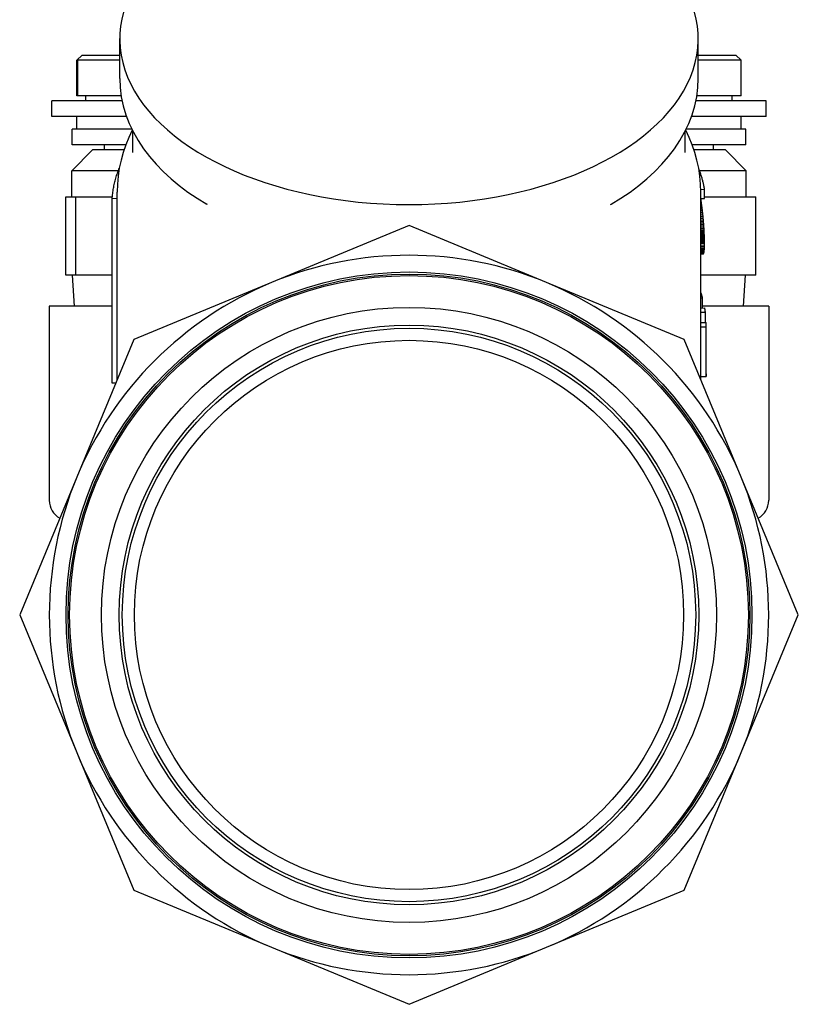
# Model space of a CAD drawing. Header units: millimetres. Extents: x 42 to 3639, y -15 to 483.
# Tile 23 of 26: x 461 to 536, y 177 to 272. Entities that reach past the tile are written whole.
import ezdxf

# ---------------------------------------------------------------- set-up
doc = ezdxf.new("R2010")
doc.units = ezdxf.units.MM
doc.layers.add('DETAIL', color=2, linetype='Continuous')

msp = doc.modelspace()

# ---------------------------------------------------------------- linework, layer by layer
at = {"layer": 'DETAIL'}
for p, q in [((471.018, 265.886), (471.018, 269.693)), ((526.518, 265.886), (526.518, 269.693)), ((467.418, 268.12), (466.918, 267.62)), ((466.918, 264.22), (466.918, 267.62)), ((466.958, 267.62), (466.918, 267.62)), ((466.958, 264.22), (466.958, 267.62)), ((466.969, 267.62), (466.969, 264.22)), ((471.018, 267.62), (466.969, 267.62)), ((467.418, 268.12), (471.018, 268.12)), ((526.518, 268.12), (530.118, 268.12)), ((530.618, 267.62), (526.518, 267.62)), ((530.118, 268.12), (530.618, 267.62)), ((530.618, 264.22), (530.618, 267.62)), ((471.243, 263.72), (464.518, 263.72)), ((464.518, 262.22), (464.518, 263.72)), ((466.958, 264.22), (466.918, 264.22)), ((466.969, 264.22), (466.958, 264.22)), ((471.151, 264.22), (466.969, 264.22)), ((467.768, 263.72), (467.768, 264.22)), ((533.018, 263.72), (526.293, 263.72)), ((530.618, 264.22), (526.385, 264.22)), ((529.768, 263.72), (529.768, 264.22)), ((533.018, 262.22), (533.018, 263.72)), ((471.669, 262.22), (464.518, 262.22)), ((466.918, 261.02), (466.918, 262.22)), ((533.018, 262.22), (525.867, 262.22)), ((530.618, 261.02), (530.618, 262.22)), ((472.177, 261.02), (466.468, 261.02)), ((466.468, 259.52), (466.468, 261.02)), ((472.268, 258.788), (472.268, 260.839)), ((525.268, 258.788), (525.268, 260.839)), ((531.068, 261.02), (525.358, 261.02)), ((531.068, 259.52), (531.068, 261.02)), ((468.418, 259.02), (466.418, 257.02)), ((471.609, 259.52), (466.468, 259.52)), ((471.431, 259.02), (468.418, 259.02)), ((469.568, 259.02), (469.568, 259.52)), ((531.068, 259.52), (525.927, 259.52)), ((529.118, 259.02), (526.104, 259.02)), ((527.968, 259.02), (527.968, 259.52)), ((529.118, 259.02), (531.118, 257.02)), ((470.881, 257.02), (466.418, 257.02)), ((466.418, 254.52), (466.418, 257.02)), ((531.118, 257.02), (526.638, 257.02)), ((531.118, 254.52), (531.118, 257.02)), ((526.765, 255.231), (527.122, 255.252)), ((527.122, 254.367), (527.122, 255.252)), ((465.838, 254.52), (466.796, 254.52)), ((465.838, 247.02), (465.838, 254.52)), ((466.796, 254.52), (470.308, 254.52)), ((466.796, 247.02), (466.796, 254.52)), ((470.294, 236.66), (470.294, 254.355)), ((470.768, 254.343), (470.294, 254.355)), ((470.768, 236.975), (470.768, 254.968)), ((526.768, 242.312), (526.768, 254.968)), ((526.768, 254.347), (527.122, 254.367)), ((527.122, 254.52), (532.044, 254.52)), ((532.044, 247.02), (532.044, 254.52)), ((479.43, 253.785), (479.374, 253.818)), ((518.105, 253.785), (518.161, 253.818)), ((526.768, 253.939), (526.82, 253.944)), ((526.768, 253.683), (526.854, 253.692)), ((526.768, 253.442), (526.885, 253.453)), ((526.768, 253.216), (526.912, 253.229)), ((526.768, 253.004), (526.936, 253.019)), ((526.768, 252.806), (526.957, 252.823)), ((526.768, 252.623), (526.976, 252.64)), ((526.768, 252.454), (526.992, 252.472)), ((526.768, 252.3), (527.006, 252.319)), ((526.768, 252.155), (527.019, 252.174)), ((498.768, 251.763), (485.565, 246.294)), ((511.97, 246.294), (498.768, 251.763)), ((526.768, 252.013), (527.03, 252.033)), ((526.768, 251.876), (527.04, 251.896)), ((526.768, 251.743), (527.05, 251.763)), ((526.768, 251.614), (527.059, 251.634)), ((526.768, 251.489), (527.067, 251.509)), ((526.768, 251.368), (527.074, 251.388)), ((526.768, 251.25), (527.08, 251.271)), ((526.768, 251.137), (527.086, 251.158)), ((526.768, 251.028), (527.09, 251.049)), ((526.768, 250.922), (527.095, 250.943)), ((526.768, 250.818), (527.099, 250.839)), ((526.768, 250.716), (527.102, 250.737)), ((526.768, 250.616), (527.105, 250.637)), ((526.768, 250.518), (527.107, 250.539)), ((526.768, 250.423), (527.109, 250.443)), ((526.768, 250.329), (527.111, 250.35)), ((526.768, 250.237), (527.112, 250.258)), ((527.09, 251.049), (527.086, 251.158)), ((527.095, 250.943), (527.09, 251.049)), ((527.099, 250.839), (527.095, 250.943)), ((527.102, 250.737), (527.099, 250.839)), ((527.105, 250.637), (527.102, 250.737)), ((527.107, 250.539), (527.105, 250.637)), ((527.109, 250.443), (527.107, 250.539)), ((527.111, 250.35), (527.109, 250.443)), ((527.112, 250.258), (527.111, 250.35)), ((527.112, 250.169), (527.112, 250.258)), ((526.768, 250.148), (527.112, 250.169)), ((526.768, 250.061), (527.113, 250.081)), ((526.768, 249.897), (527.112, 249.918)), ((526.768, 249.748), (527.11, 249.769)), ((526.768, 249.612), (527.106, 249.633)), ((526.768, 249.491), (527.1, 249.512)), ((526.768, 249.383), (527.093, 249.404)), ((526.768, 249.289), (527.084, 249.31)), ((527.106, 249.633), (527.11, 249.769)), ((527.11, 249.769), (527.112, 249.918)), ((527.113, 250.081), (527.112, 250.169)), ((527.112, 249.918), (527.113, 250.081)), ((526.768, 249.21), (527.073, 249.23)), ((526.768, 249.144), (527.06, 249.164)), ((526.768, 249.092), (527.044, 249.112)), ((526.768, 249.055), (527.027, 249.074)), ((526.768, 249.033), (527.006, 249.051)), ((526.768, 249.029), (526.984, 249.046)), ((466.796, 247.02), (465.838, 247.02)), ((466.674, 244.02), (466.486, 247.02)), ((470.294, 247.02), (466.796, 247.02)), ((532.044, 247.02), (526.768, 247.02)), ((530.861, 244.02), (531.049, 247.02)), ((485.565, 246.294), (472.362, 240.825)), ((525.173, 240.825), (511.97, 246.294)), ((526.768, 245.255), (526.805, 245.259)), ((526.768, 244.832), (526.923, 244.846)), ((526.923, 243.859), (526.923, 244.846)), ((470.294, 244.02), (464.268, 244.02)), ((464.268, 244.02), (464.268, 225.42)), ((526.768, 243.85), (527.138, 243.871)), ((533.268, 244.02), (526.923, 244.02)), ((533.268, 244.02), (533.268, 225.42)), ((526.768, 243.449), (527.197, 243.467)), ((526.764, 242.051), (527.264, 242.047)), ((526.764, 237.284), (526.764, 242.051)), ((526.768, 242.477), (527.266, 242.48)), ((527.264, 237.28), (527.264, 242.047)), ((527.268, 237.545), (527.268, 242.312)), ((472.362, 240.825), (466.894, 227.623)), ((530.641, 227.623), (525.173, 240.825)), ((526.764, 237.284), (527.264, 237.28)), ((526.768, 236.975), (526.768, 237.284)), ((470.634, 236.652), (470.294, 236.66)), ((466.894, 227.623), (461.425, 214.42)), ((536.11, 214.42), (530.641, 227.623)), ((461.425, 214.42), (466.894, 201.217)), ((530.641, 201.217), (536.11, 214.42)), ((466.894, 201.217), (472.362, 188.015)), ((525.173, 188.015), (530.641, 201.217)), ((472.362, 188.015), (485.565, 182.546)), ((511.97, 182.546), (525.173, 188.015)), ((485.565, 182.546), (498.768, 177.077)), ((498.768, 177.077), (511.97, 182.546))]:
    msp.add_line(p, q, dxfattribs=at)
at = {"layer": 'DETAIL', "flags": 128}
for points in [[(466.958, 267.62), (466.963, 267.626), (466.969, 267.631), (466.974, 267.637), (466.98, 267.642), (466.986, 267.648), (466.991, 267.653), (466.996, 267.657), (467.001, 267.661), (467.005, 267.665), (467.009, 267.668), (467.011, 267.669), (467.013, 267.67), (467.013, 267.669), (467.012, 267.668), (467.01, 267.665), (467.008, 267.661), (467.004, 267.657), (467, 267.653), (466.996, 267.648), (466.991, 267.642), (466.986, 267.637), (466.98, 267.631), (466.975, 267.626), (466.969, 267.62)], [(471.018, 265.886), (471.055, 265.002), (471.167, 264.122), (471.352, 263.251), (471.608, 262.392), (471.934, 261.549), (472.326, 260.725), (472.783, 259.921), (473.301, 259.14), (473.878, 258.383), (474.512, 257.65), (475.2, 256.943), (475.939, 256.263), (476.729, 255.609), (477.565, 254.984), (478.448, 254.386), (479.374, 253.818)], [(518.161, 253.818), (519.087, 254.386), (519.97, 254.984), (520.807, 255.609), (521.596, 256.263), (522.336, 256.943), (523.023, 257.65), (523.657, 258.383), (524.234, 259.14), (524.752, 259.921), (525.209, 260.725), (525.601, 261.549), (525.927, 262.392), (526.184, 263.251), (526.368, 264.122), (526.48, 265.002), (526.518, 265.886)], [(472.227, 260.92), (471.897, 260.225), (471.605, 259.511), (471.354, 258.782), (471.146, 258.038), (470.982, 257.281), (470.863, 256.516), (470.792, 255.744), (470.768, 254.968)], [(526.768, 254.968), (526.744, 255.744), (526.672, 256.516), (526.554, 257.281), (526.389, 258.038), (526.181, 258.782), (525.93, 259.511), (525.639, 260.225), (525.309, 260.92)], [(470.294, 254.355), (470.305, 254.478), (470.316, 254.601), (470.33, 254.724), (470.345, 254.847), (470.361, 254.97), (470.38, 255.093), (470.4, 255.215), (470.421, 255.338), (470.444, 255.461), (470.469, 255.583), (470.495, 255.705), (470.523, 255.827), (470.553, 255.95), (470.584, 256.071), (470.616, 256.193), (470.651, 256.315), (470.687, 256.436), (470.724, 256.558), (470.763, 256.679), (470.804, 256.8), (470.846, 256.921), (470.89, 257.042), (470.935, 257.162), (470.982, 257.282)], [(527.122, 255.252), (527.107, 255.334), (527.092, 255.416), (527.075, 255.497), (527.058, 255.579), (527.041, 255.661), (527.022, 255.742), (527.003, 255.824), (526.983, 255.905), (526.963, 255.987), (526.941, 256.068), (526.919, 256.15), (526.896, 256.231), (526.873, 256.312), (526.849, 256.393), (526.824, 256.474), (526.798, 256.555), (526.772, 256.636), (526.745, 256.717), (526.717, 256.798), (526.689, 256.878), (526.66, 256.959), (526.63, 257.04), (526.6, 257.12), (526.568, 257.2)], [(526.782, 254.211), (526.782, 254.215), (526.781, 254.219), (526.78, 254.223), (526.78, 254.227), (526.779, 254.231), (526.779, 254.236), (526.778, 254.24), (526.777, 254.244), (526.777, 254.248), (526.776, 254.252), (526.776, 254.256), (526.775, 254.26), (526.774, 254.264), (526.774, 254.268), (526.773, 254.272), (526.773, 254.277), (526.772, 254.281), (526.771, 254.285), (526.771, 254.289), (526.77, 254.293), (526.769, 254.297), (526.769, 254.301), (526.768, 254.305), (526.768, 254.309)], [(526.82, 253.944), (526.818, 253.956), (526.817, 253.967), (526.815, 253.978), (526.814, 253.989), (526.812, 254), (526.811, 254.011), (526.809, 254.022), (526.808, 254.033), (526.806, 254.044), (526.804, 254.056), (526.803, 254.067), (526.801, 254.078), (526.8, 254.089), (526.798, 254.1), (526.797, 254.111), (526.795, 254.122), (526.793, 254.133), (526.792, 254.144), (526.79, 254.155), (526.789, 254.167), (526.787, 254.178), (526.785, 254.189), (526.784, 254.2), (526.782, 254.211)], [(526.854, 253.692), (526.853, 253.702), (526.851, 253.713), (526.85, 253.724), (526.848, 253.734), (526.847, 253.745), (526.846, 253.755), (526.844, 253.766), (526.843, 253.776), (526.841, 253.787), (526.84, 253.797), (526.839, 253.808), (526.837, 253.818), (526.836, 253.829), (526.834, 253.839), (526.833, 253.85), (526.831, 253.86), (526.83, 253.871), (526.829, 253.881), (526.827, 253.892), (526.826, 253.902), (526.824, 253.913), (526.823, 253.923), (526.821, 253.934), (526.82, 253.944)], [(526.885, 253.453), (526.883, 253.463), (526.882, 253.473), (526.881, 253.483), (526.88, 253.493), (526.878, 253.503), (526.877, 253.513), (526.876, 253.523), (526.874, 253.533), (526.873, 253.543), (526.872, 253.553), (526.871, 253.563), (526.869, 253.573), (526.868, 253.583), (526.867, 253.593), (526.866, 253.603), (526.864, 253.612), (526.863, 253.622), (526.862, 253.632), (526.86, 253.642), (526.859, 253.652), (526.858, 253.662), (526.857, 253.672), (526.855, 253.682), (526.854, 253.692)], [(526.912, 253.229), (526.911, 253.238), (526.909, 253.248), (526.908, 253.257), (526.907, 253.267), (526.906, 253.276), (526.905, 253.285), (526.904, 253.295), (526.903, 253.304), (526.902, 253.313), (526.9, 253.323), (526.899, 253.332), (526.898, 253.341), (526.897, 253.351), (526.896, 253.36), (526.895, 253.369), (526.894, 253.379), (526.893, 253.388), (526.891, 253.397), (526.89, 253.407), (526.889, 253.416), (526.888, 253.425), (526.887, 253.435), (526.886, 253.444), (526.885, 253.453)], [(526.936, 253.019), (526.935, 253.028), (526.934, 253.036), (526.933, 253.045), (526.932, 253.054), (526.931, 253.063), (526.93, 253.071), (526.929, 253.08), (526.928, 253.089), (526.927, 253.098), (526.926, 253.106), (526.925, 253.115), (526.924, 253.124), (526.923, 253.133), (526.922, 253.141), (526.921, 253.15), (526.92, 253.159), (526.919, 253.168), (526.918, 253.177), (526.917, 253.185), (526.916, 253.194), (526.915, 253.203), (526.914, 253.212), (526.913, 253.22), (526.912, 253.229)], [(526.957, 252.823), (526.956, 252.831), (526.955, 252.839), (526.955, 252.847), (526.954, 252.855), (526.953, 252.863), (526.952, 252.872), (526.951, 252.88), (526.95, 252.888), (526.949, 252.896), (526.948, 252.904), (526.948, 252.912), (526.947, 252.921), (526.946, 252.929), (526.945, 252.937), (526.944, 252.945), (526.943, 252.953), (526.942, 252.962), (526.941, 252.97), (526.94, 252.978), (526.939, 252.986), (526.939, 252.994), (526.938, 253.002), (526.937, 253.011), (526.936, 253.019)], [(526.976, 252.64), (526.975, 252.648), (526.974, 252.656), (526.974, 252.663), (526.973, 252.671), (526.972, 252.678), (526.971, 252.686), (526.971, 252.694), (526.97, 252.701), (526.969, 252.709), (526.968, 252.716), (526.967, 252.724), (526.967, 252.731), (526.966, 252.739), (526.965, 252.747), (526.964, 252.754), (526.964, 252.762), (526.963, 252.769), (526.962, 252.777), (526.961, 252.785), (526.96, 252.792), (526.96, 252.8), (526.959, 252.807), (526.958, 252.815), (526.957, 252.823)], [(526.992, 252.472), (526.992, 252.479), (526.991, 252.486), (526.99, 252.493), (526.99, 252.5), (526.989, 252.507), (526.988, 252.514), (526.988, 252.521), (526.987, 252.528), (526.986, 252.535), (526.985, 252.542), (526.985, 252.549), (526.984, 252.556), (526.983, 252.563), (526.983, 252.57), (526.982, 252.577), (526.981, 252.584), (526.981, 252.591), (526.98, 252.598), (526.979, 252.605), (526.979, 252.612), (526.978, 252.619), (526.977, 252.626), (526.977, 252.633), (526.976, 252.64)], [(527.006, 252.319), (527.006, 252.325), (527.005, 252.331), (527.004, 252.338), (527.004, 252.344), (527.003, 252.351), (527.003, 252.357), (527.002, 252.363), (527.002, 252.37), (527.001, 252.376), (527, 252.383), (527, 252.389), (526.999, 252.395), (526.999, 252.402), (526.998, 252.408), (526.998, 252.415), (526.997, 252.421), (526.996, 252.428), (526.996, 252.434), (526.995, 252.44), (526.995, 252.447), (526.994, 252.453), (526.993, 252.46), (526.993, 252.466), (526.992, 252.472)], [(527.019, 252.174), (527.018, 252.18), (527.018, 252.186), (527.017, 252.192), (527.017, 252.198), (527.016, 252.204), (527.016, 252.21), (527.015, 252.216), (527.015, 252.222), (527.014, 252.228), (527.013, 252.234), (527.013, 252.24), (527.012, 252.246), (527.012, 252.252), (527.011, 252.258), (527.011, 252.264), (527.01, 252.27), (527.01, 252.276), (527.009, 252.282), (527.009, 252.288), (527.008, 252.294), (527.008, 252.3), (527.007, 252.307), (527.007, 252.313), (527.006, 252.319)], [(527.03, 252.033), (527.03, 252.039), (527.029, 252.045), (527.029, 252.051), (527.028, 252.056), (527.028, 252.062), (527.027, 252.068), (527.027, 252.074), (527.026, 252.08), (527.026, 252.086), (527.025, 252.092), (527.025, 252.098), (527.024, 252.103), (527.024, 252.109), (527.023, 252.115), (527.023, 252.121), (527.022, 252.127), (527.022, 252.133), (527.021, 252.139), (527.021, 252.144), (527.021, 252.15), (527.02, 252.156), (527.02, 252.162), (527.019, 252.168), (527.019, 252.174)], [(527.04, 251.896), (527.04, 251.902), (527.04, 251.907), (527.039, 251.913), (527.039, 251.919), (527.038, 251.925), (527.038, 251.93), (527.037, 251.936), (527.037, 251.942), (527.037, 251.947), (527.036, 251.953), (527.036, 251.959), (527.035, 251.965), (527.035, 251.97), (527.034, 251.976), (527.034, 251.982), (527.033, 251.987), (527.033, 251.993), (527.033, 251.999), (527.032, 252.004), (527.032, 252.01), (527.031, 252.016), (527.031, 252.022), (527.03, 252.027), (527.03, 252.033)], [(527.05, 251.763), (527.05, 251.769), (527.049, 251.774), (527.049, 251.78), (527.048, 251.785), (527.048, 251.791), (527.048, 251.796), (527.047, 251.802), (527.047, 251.807), (527.046, 251.813), (527.046, 251.819), (527.046, 251.824), (527.045, 251.83), (527.045, 251.835), (527.044, 251.841), (527.044, 251.846), (527.044, 251.852), (527.043, 251.857), (527.043, 251.863), (527.042, 251.868), (527.042, 251.874), (527.042, 251.879), (527.041, 251.885), (527.041, 251.891), (527.04, 251.896)], [(527.059, 251.634), (527.058, 251.64), (527.058, 251.645), (527.058, 251.65), (527.057, 251.656), (527.057, 251.661), (527.056, 251.666), (527.056, 251.672), (527.056, 251.677), (527.055, 251.683), (527.055, 251.688), (527.055, 251.693), (527.054, 251.699), (527.054, 251.704), (527.054, 251.709), (527.053, 251.715), (527.053, 251.72), (527.053, 251.726), (527.052, 251.731), (527.052, 251.736), (527.051, 251.742), (527.051, 251.747), (527.051, 251.752), (527.05, 251.758), (527.05, 251.763)], [(527.067, 251.509), (527.066, 251.514), (527.066, 251.52), (527.066, 251.525), (527.065, 251.53), (527.065, 251.535), (527.065, 251.54), (527.064, 251.546), (527.064, 251.551), (527.064, 251.556), (527.063, 251.561), (527.063, 251.566), (527.063, 251.572), (527.062, 251.577), (527.062, 251.582), (527.062, 251.587), (527.061, 251.593), (527.061, 251.598), (527.061, 251.603), (527.06, 251.608), (527.06, 251.613), (527.06, 251.619), (527.059, 251.624), (527.059, 251.629), (527.059, 251.634)], [(527.074, 251.388), (527.073, 251.393), (527.073, 251.398), (527.073, 251.403), (527.072, 251.408), (527.072, 251.413), (527.072, 251.418), (527.072, 251.423), (527.071, 251.429), (527.071, 251.434), (527.071, 251.439), (527.07, 251.444), (527.07, 251.449), (527.07, 251.454), (527.069, 251.459), (527.069, 251.464), (527.069, 251.469), (527.069, 251.474), (527.068, 251.479), (527.068, 251.484), (527.068, 251.489), (527.067, 251.494), (527.067, 251.499), (527.067, 251.504), (527.067, 251.509)], [(527.08, 251.271), (527.08, 251.276), (527.079, 251.281), (527.079, 251.286), (527.079, 251.291), (527.079, 251.295), (527.078, 251.3), (527.078, 251.305), (527.078, 251.31), (527.078, 251.315), (527.077, 251.32), (527.077, 251.325), (527.077, 251.33), (527.076, 251.335), (527.076, 251.339), (527.076, 251.344), (527.076, 251.349), (527.075, 251.354), (527.075, 251.359), (527.075, 251.364), (527.075, 251.369), (527.074, 251.374), (527.074, 251.378), (527.074, 251.383), (527.074, 251.388)], [(527.086, 251.158), (527.085, 251.163), (527.085, 251.167), (527.085, 251.172), (527.085, 251.177), (527.084, 251.182), (527.084, 251.186), (527.084, 251.191), (527.084, 251.196), (527.083, 251.2), (527.083, 251.205), (527.083, 251.21), (527.083, 251.215), (527.082, 251.219), (527.082, 251.224), (527.082, 251.229), (527.082, 251.233), (527.082, 251.238), (527.081, 251.243), (527.081, 251.248), (527.081, 251.252), (527.081, 251.257), (527.08, 251.262), (527.08, 251.266), (527.08, 251.271)], [(527.073, 249.23), (527.073, 249.234), (527.074, 249.237), (527.074, 249.24), (527.075, 249.244), (527.075, 249.247), (527.076, 249.25), (527.076, 249.254), (527.077, 249.257), (527.077, 249.26), (527.077, 249.264), (527.078, 249.267), (527.078, 249.27), (527.079, 249.274), (527.079, 249.277), (527.08, 249.28), (527.08, 249.284), (527.081, 249.287), (527.081, 249.29), (527.082, 249.294), (527.082, 249.297), (527.082, 249.3), (527.083, 249.304), (527.083, 249.307), (527.084, 249.31)], [(527.084, 249.31), (527.084, 249.314), (527.085, 249.318), (527.085, 249.322), (527.085, 249.326), (527.086, 249.33), (527.086, 249.334), (527.086, 249.338), (527.087, 249.341), (527.087, 249.345), (527.088, 249.349), (527.088, 249.353), (527.088, 249.357), (527.089, 249.361), (527.089, 249.365), (527.09, 249.369), (527.09, 249.373), (527.09, 249.377), (527.091, 249.38), (527.091, 249.384), (527.091, 249.388), (527.092, 249.392), (527.092, 249.396), (527.093, 249.4), (527.093, 249.404)], [(527.093, 249.404), (527.093, 249.408), (527.094, 249.413), (527.094, 249.417), (527.094, 249.422), (527.094, 249.426), (527.095, 249.431), (527.095, 249.435), (527.095, 249.44), (527.096, 249.444), (527.096, 249.449), (527.096, 249.453), (527.097, 249.458), (527.097, 249.462), (527.097, 249.467), (527.097, 249.471), (527.098, 249.476), (527.098, 249.48), (527.098, 249.485), (527.099, 249.489), (527.099, 249.494), (527.099, 249.498), (527.1, 249.503), (527.1, 249.507), (527.1, 249.512)], [(527.1, 249.512), (527.1, 249.517), (527.101, 249.522), (527.101, 249.527), (527.101, 249.532), (527.101, 249.537), (527.102, 249.542), (527.102, 249.547), (527.102, 249.552), (527.102, 249.557), (527.102, 249.562), (527.103, 249.567), (527.103, 249.572), (527.103, 249.577), (527.103, 249.582), (527.104, 249.588), (527.104, 249.593), (527.104, 249.598), (527.104, 249.603), (527.105, 249.608), (527.105, 249.613), (527.105, 249.618), (527.105, 249.623), (527.105, 249.628), (527.106, 249.633)], [(526.984, 249.046), (526.985, 249.047), (526.986, 249.047), (526.987, 249.047), (526.988, 249.047), (526.989, 249.047), (526.99, 249.048), (526.99, 249.048), (526.991, 249.048), (526.992, 249.048), (526.993, 249.048), (526.994, 249.049), (526.995, 249.049), (526.996, 249.049), (526.997, 249.049), (526.998, 249.05), (526.999, 249.05), (527, 249.05), (527.001, 249.05), (527.002, 249.05), (527.003, 249.051), (527.004, 249.051), (527.004, 249.051), (527.005, 249.051), (527.006, 249.051)], [(527.006, 249.051), (527.007, 249.052), (527.008, 249.053), (527.009, 249.054), (527.01, 249.055), (527.011, 249.056), (527.011, 249.057), (527.012, 249.058), (527.013, 249.059), (527.014, 249.06), (527.015, 249.061), (527.016, 249.062), (527.017, 249.063), (527.017, 249.064), (527.018, 249.065), (527.019, 249.066), (527.02, 249.067), (527.021, 249.067), (527.022, 249.068), (527.022, 249.069), (527.023, 249.07), (527.024, 249.071), (527.025, 249.072), (527.026, 249.073), (527.027, 249.074)], [(527.027, 249.074), (527.027, 249.076), (527.028, 249.077), (527.029, 249.079), (527.03, 249.08), (527.03, 249.082), (527.031, 249.084), (527.032, 249.085), (527.033, 249.087), (527.033, 249.088), (527.034, 249.09), (527.035, 249.092), (527.035, 249.093), (527.036, 249.095), (527.037, 249.096), (527.038, 249.098), (527.038, 249.1), (527.039, 249.101), (527.04, 249.103), (527.041, 249.104), (527.041, 249.106), (527.042, 249.108), (527.043, 249.109), (527.044, 249.111), (527.044, 249.112)], [(527.044, 249.112), (527.045, 249.114), (527.046, 249.117), (527.046, 249.119), (527.047, 249.121), (527.048, 249.123), (527.048, 249.125), (527.049, 249.127), (527.05, 249.13), (527.05, 249.132), (527.051, 249.134), (527.051, 249.136), (527.052, 249.138), (527.053, 249.141), (527.053, 249.143), (527.054, 249.145), (527.055, 249.147), (527.055, 249.149), (527.056, 249.151), (527.057, 249.154), (527.057, 249.156), (527.058, 249.158), (527.058, 249.16), (527.059, 249.162), (527.06, 249.164)], [(527.06, 249.164), (527.06, 249.167), (527.061, 249.17), (527.061, 249.173), (527.062, 249.175), (527.062, 249.178), (527.063, 249.181), (527.064, 249.184), (527.064, 249.186), (527.065, 249.189), (527.065, 249.192), (527.066, 249.195), (527.066, 249.197), (527.067, 249.2), (527.067, 249.203), (527.068, 249.206), (527.068, 249.208), (527.069, 249.211), (527.07, 249.214), (527.07, 249.217), (527.071, 249.219), (527.071, 249.222), (527.072, 249.225), (527.072, 249.228), (527.073, 249.23)], [(526.923, 244.846), (526.919, 244.863), (526.914, 244.88), (526.909, 244.897), (526.905, 244.915), (526.9, 244.932), (526.895, 244.949), (526.891, 244.966), (526.886, 244.984), (526.881, 245.001), (526.876, 245.018), (526.871, 245.035), (526.866, 245.052), (526.861, 245.07), (526.856, 245.087), (526.851, 245.104), (526.846, 245.121), (526.841, 245.138), (526.836, 245.156), (526.831, 245.173), (526.826, 245.19), (526.82, 245.207), (526.815, 245.224), (526.81, 245.242), (526.805, 245.259)], [(527.197, 243.467), (527.194, 243.483), (527.192, 243.5), (527.19, 243.517), (527.188, 243.534), (527.186, 243.551), (527.183, 243.568), (527.181, 243.585), (527.179, 243.601), (527.177, 243.618), (527.174, 243.635), (527.172, 243.652), (527.169, 243.669), (527.167, 243.686), (527.164, 243.702), (527.162, 243.719), (527.159, 243.736), (527.157, 243.753), (527.154, 243.77), (527.152, 243.787), (527.149, 243.803), (527.146, 243.82), (527.143, 243.837), (527.141, 243.854), (527.138, 243.871)], [(527.219, 242.48), (527.218, 242.521), (527.217, 242.562), (527.216, 242.603), (527.215, 242.644), (527.214, 242.685), (527.213, 242.726), (527.213, 242.768), (527.212, 242.809), (527.211, 242.85), (527.21, 242.891), (527.209, 242.932), (527.208, 242.973), (527.207, 243.014), (527.206, 243.055), (527.205, 243.097), (527.204, 243.138), (527.203, 243.179), (527.202, 243.22), (527.201, 243.261), (527.2, 243.302), (527.199, 243.343), (527.199, 243.384), (527.198, 243.426), (527.197, 243.467)], [(527.264, 242.047), (527.264, 242.065), (527.265, 242.083), (527.265, 242.101), (527.266, 242.119), (527.266, 242.137), (527.266, 242.155), (527.267, 242.173), (527.267, 242.191), (527.267, 242.209), (527.267, 242.227), (527.267, 242.245), (527.268, 242.263), (527.268, 242.281), (527.268, 242.299), (527.268, 242.318), (527.268, 242.336), (527.268, 242.354), (527.267, 242.372), (527.267, 242.39), (527.267, 242.408), (527.267, 242.426), (527.267, 242.444), (527.266, 242.462), (527.266, 242.48)], [(527.268, 237.545), (527.268, 237.534), (527.268, 237.523), (527.268, 237.512), (527.268, 237.501), (527.267, 237.49), (527.267, 237.479), (527.267, 237.468), (527.267, 237.456), (527.267, 237.445), (527.267, 237.434), (527.267, 237.423), (527.267, 237.412), (527.267, 237.401), (527.266, 237.39), (527.266, 237.379), (527.266, 237.368), (527.266, 237.357), (527.266, 237.346), (527.265, 237.335), (527.265, 237.324), (527.265, 237.313), (527.264, 237.302), (527.264, 237.291), (527.264, 237.28)]]:
    msp.add_lwpolyline(points, dxfattribs=at)
at = {"layer": 'DETAIL'}
for radius in [32.9, 32.7, 32.55, 29.5, 27.8, 27.5, 26.341]:
    msp.add_circle((498.768, 214.42), radius, dxfattribs=at)
for centre, radius, start, end in [((498.768, 214.42), 34.5, 67.5, 112.5), ((498.768, 214.42), 34.5, 112.5, 157.5), ((498.768, 214.42), 34.5, 22.5, 67.5), ((498.768, 214.42), 34.5, 157.5, 202.5), ((498.768, 214.42), 34.5, 337.5, 22.5), ((466.268, 225.42), 2, 180, 239.90333), ((531.268, 225.42), 2, 300.09667, 0), ((498.768, 214.42), 34.5, 202.5, 247.5), ((498.768, 214.42), 34.5, 292.5, 337.5), ((498.768, 214.42), 34.5, 247.5, 292.5)]:
    msp.add_arc(centre, radius, start, end, dxfattribs=at)
for centre, major_axis, ratio, start_param, end_param in [((498.768, 269.693), (-27.75, 0), 0.573576, 5.090719, 10.617244), ((498.768, 242.312), (28, 0), 0.573206, 6.266943, 6.283183)]:
    msp.add_ellipse(centre, major_axis=major_axis, ratio=ratio, start_param=start_param, end_param=end_param, dxfattribs=at)

doc.saveas('drawing.dxf')
